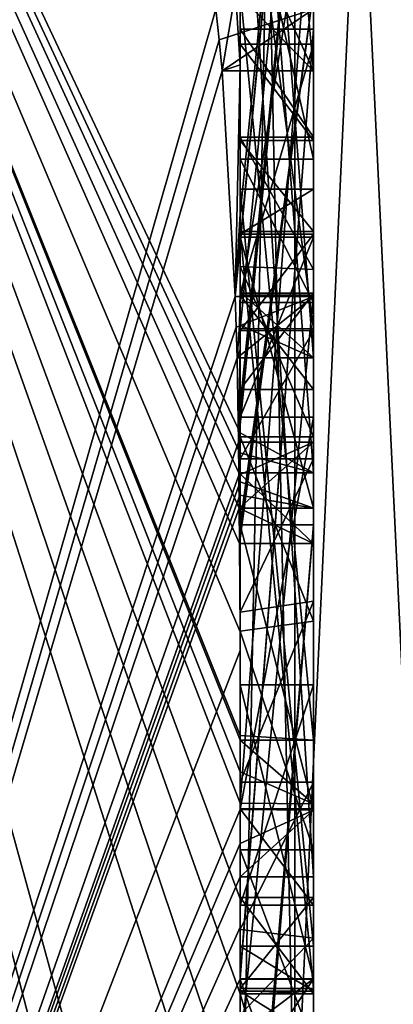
# Model space of a CAD drawing. Extents: x -23 to 700, y -1799 to -1.
# Tile 96 of 251: x 693.8 to 694.82, y -1789.23 to -1786.54. Entities that reach past the tile are written whole.
import ezdxf

# ---------------------------------------------------------------- set-up
doc = ezdxf.new("R2010")
doc.units = 0
doc.header["$LTSCALE"] = 54.754438
for name, color, linetype in [('1030', 7, 'CONTINUOUS'), ('1031', 7, 'CONTINUOUS'), ('1032', 7, 'CONTINUOUS'), ('1033', 7, 'CONTINUOUS'), ('1034', 7, 'CONTINUOUS'), ('1037', 7, 'CONTINUOUS'), ('1040', 7, 'CONTINUOUS'), ('1041', 7, 'CONTINUOUS'), ('1045', 7, 'CONTINUOUS'), ('1046', 7, 'CONTINUOUS'), ('1047', 7, 'CONTINUOUS'), ('1048', 7, 'CONTINUOUS'), ('1049', 7, 'CONTINUOUS'), ('1050', 7, 'CONTINUOUS'), ('1051', 7, 'CONTINUOUS'), ('1052', 7, 'CONTINUOUS'), ('1053', 7, 'CONTINUOUS'), ('1054', 7, 'CONTINUOUS'), ('1055', 7, 'CONTINUOUS'), ('1056', 7, 'CONTINUOUS'), ('1057', 7, 'CONTINUOUS'), ('1058', 7, 'CONTINUOUS'), ('1059', 7, 'CONTINUOUS'), ('1060', 7, 'CONTINUOUS'), ('1061', 7, 'CONTINUOUS'), ('1062', 7, 'CONTINUOUS'), ('1063', 7, 'CONTINUOUS'), ('1067', 7, 'CONTINUOUS'), ('1068', 7, 'CONTINUOUS'), ('1069', 7, 'CONTINUOUS'), ('1070', 7, 'CONTINUOUS'), ('1071', 7, 'CONTINUOUS'), ('1072', 7, 'CONTINUOUS'), ('908', 7, 'CONTINUOUS'), ('913', 7, 'CONTINUOUS'), ('914', 7, 'CONTINUOUS'), ('923', 7, 'CONTINUOUS'), ('924', 7, 'CONTINUOUS'), ('925', 7, 'CONTINUOUS'), ('926', 7, 'CONTINUOUS'), ('927', 7, 'CONTINUOUS'), ('928', 7, 'CONTINUOUS'), ('929', 7, 'CONTINUOUS'), ('930', 7, 'CONTINUOUS'), ('931', 7, 'CONTINUOUS'), ('932', 7, 'CONTINUOUS'), ('934', 7, 'CONTINUOUS'), ('935', 7, 'CONTINUOUS'), ('937', 7, 'CONTINUOUS'), ('938', 7, 'CONTINUOUS'), ('942', 7, 'CONTINUOUS'), ('944', 7, 'CONTINUOUS'), ('945', 7, 'CONTINUOUS'), ('946', 7, 'CONTINUOUS'), ('947', 7, 'CONTINUOUS'), ('949', 7, 'CONTINUOUS'), ('950', 7, 'CONTINUOUS'), ('984', 7, 'CONTINUOUS'), ('985', 7, 'CONTINUOUS')]:
    doc.layers.add(name, color=color, linetype=linetype)

msp = doc.modelspace()

# ---------------------------------------------------------------- linework, layer by layer
at = {"layer": '1030', "linetype": 'CONTINUOUS'}
for points in [[(694.4, -1786.8713, -7.8502), (694.4, -1786.608, -7.6982), (694.6, -1786.8713, -7.8502), (694.4, -1786.8713, -7.8502)], [(694.4, -1786.608, -7.6982), (694.6, -1786.608, -7.6982), (694.6, -1786.8713, -7.8502), (694.4, -1786.608, -7.6982)]]:
    msp.add_3dface(points, dxfattribs=at)
at = {"layer": '1031', "linetype": 'CONTINUOUS'}
for points in [[(694.4, -1786.608, -7.6982), (694.4, -1787.2894, -6.5179), (694.6, -1786.608, -7.6982), (694.4, -1786.608, -7.6982)], [(694.4, -1787.2894, -6.5179), (694.6, -1787.2894, -6.5179), (694.6, -1786.608, -7.6982), (694.4, -1787.2894, -6.5179)]]:
    msp.add_3dface(points, dxfattribs=at)
at = {"layer": '1032', "linetype": 'CONTINUOUS'}
for points in [[(694.4, -1787.2894, -6.5179), (694.4, -1787.5527, -6.67), (694.6, -1787.2894, -6.5179), (694.4, -1787.2894, -6.5179)], [(694.4, -1787.5527, -6.67), (694.6, -1787.5527, -6.67), (694.6, -1787.2894, -6.5179), (694.4, -1787.5527, -6.67)]]:
    msp.add_3dface(points, dxfattribs=at)
at = {"layer": '1033', "linetype": 'CONTINUOUS'}
for points in [[(694.4, -1787.5527, -6.67), (694.4, -1787.2944, -7.1174), (694.6, -1787.5527, -6.67), (694.4, -1787.5527, -6.67)], [(694.4, -1787.2944, -7.1174), (694.6, -1787.2944, -7.1174), (694.6, -1787.5527, -6.67), (694.4, -1787.2944, -7.1174)]]:
    msp.add_3dface(points, dxfattribs=at)
at = {"layer": '1034', "linetype": 'CONTINUOUS'}
for points in [[(694.4, -1787.2944, -7.1174), (694.4, -1789.3659, -8.3134), (694.6, -1787.2944, -7.1174), (694.4, -1787.2944, -7.1174)], [(694.4, -1789.3659, -8.3134), (694.6, -1789.3659, -8.3134), (694.6, -1787.2944, -7.1174), (694.4, -1789.3659, -8.3134)]]:
    msp.add_3dface(points, dxfattribs=at)
at = {"layer": '1037', "linetype": 'CONTINUOUS'}
for points in [[(694.3996, -1789.5472, -8.6073), (694.4, -1789.2061, -9.1982), (694.6, -1789.8875, -8.0179), (694.3996, -1789.5472, -8.6073)], [(694.4, -1789.2061, -9.1982), (694.6, -1789.2061, -9.1982), (694.6, -1789.8875, -8.0179), (694.4, -1789.2061, -9.1982)]]:
    msp.add_3dface(points, dxfattribs=at)
at = {"layer": '1040', "linetype": 'CONTINUOUS'}
for points in [[(694.3341, -1786.5125, 13.8636), (694.3429, -1786.5961, 13.7189), (694.6, -1786.5125, 13.8636), (694.3341, -1786.5125, 13.8636)], [(694.3429, -1786.5961, 13.7189), (694.3508, -1786.6805, 13.5727), (694.6, -1786.5125, 13.8636), (694.3429, -1786.5961, 13.7189)], [(694.3508, -1786.6805, 13.5727), (694.6, -1786.6805, 13.5727), (694.6, -1786.5125, 13.8636), (694.3508, -1786.6805, 13.5727)]]:
    msp.add_3dface(points, dxfattribs=at)
at = {"layer": '1041', "linetype": 'CONTINUOUS'}
for points in [[(694.4, -1786.2421, 13.3196), (694.4, -1784.4525, 12.2864), (694.6, -1786.6805, 13.5727), (694.4, -1786.2421, 13.3196)], [(694.4, -1784.4525, 12.2864), (694.6, -1784.4525, 12.2864), (694.6, -1786.6805, 13.5727), (694.4, -1784.4525, 12.2864)], [(694.3877, -1786.4626, 13.4469), (694.4, -1786.2421, 13.3196), (694.6, -1786.6805, 13.5727), (694.3877, -1786.4626, 13.4469)], [(694.3508, -1786.6805, 13.5727), (694.3877, -1786.4626, 13.4469), (694.6, -1786.6805, 13.5727), (694.3508, -1786.6805, 13.5727)]]:
    msp.add_3dface(points, dxfattribs=at)
at = {"layer": '1045', "linetype": 'CONTINUOUS'}
for points in [[(694.3967, -1787.1853, 12.4378), (694.3867, -1787.2981, 12.5029), (694.6, -1785.0701, 11.2166), (694.3967, -1787.1853, 12.4378)], [(694.3867, -1787.2981, 12.5029), (694.6, -1787.2981, 12.5029), (694.6, -1785.0701, 11.2166), (694.3867, -1787.2981, 12.5029)], [(694.4, -1787.0722, 12.3725), (694.3967, -1787.1853, 12.4378), (694.6, -1785.0701, 11.2166), (694.4, -1787.0722, 12.3725)], [(694.4, -1785.0701, 11.2166), (694.4, -1787.0722, 12.3725), (694.6, -1785.0701, 11.2166), (694.4, -1785.0701, 11.2166)]]:
    msp.add_3dface(points, dxfattribs=at)
at = {"layer": '1046', "linetype": 'CONTINUOUS'}
for points in [[(694.3867, -1787.2981, 12.5029), (694.3893, -1787.3819, 12.3577), (694.6, -1787.2981, 12.5029), (694.3867, -1787.2981, 12.5029)], [(694.3893, -1787.3819, 12.3577), (694.3915, -1787.4661, 12.212), (694.6, -1787.2981, 12.5029), (694.3893, -1787.3819, 12.3577)], [(694.3915, -1787.4661, 12.212), (694.6, -1787.4661, 12.212), (694.6, -1787.2981, 12.5029), (694.3915, -1787.4661, 12.212)]]:
    msp.add_3dface(points, dxfattribs=at)
at = {"layer": '1047', "linetype": 'CONTINUOUS'}
for points in [[(694.3989, -1787.6475, 11.7575), (694.3958, -1787.6968, 11.8124), (694.6, -1785.5888, 9.4636), (694.3989, -1787.6475, 11.7575)], [(694.3958, -1787.6968, 11.8124), (694.6, -1787.6968, 11.8124), (694.6, -1785.5888, 9.4636), (694.3958, -1787.6968, 11.8124)], [(694.4, -1787.5981, 11.7025), (694.3989, -1787.6475, 11.7575), (694.6, -1785.5888, 9.4636), (694.4, -1787.5981, 11.7025)], [(694.4, -1785.5888, 9.4636), (694.4, -1787.5981, 11.7025), (694.6, -1785.5888, 9.4636), (694.4, -1785.5888, 9.4636)]]:
    msp.add_3dface(points, dxfattribs=at)
at = {"layer": '1048', "linetype": 'CONTINUOUS'}
for points in [[(694.3958, -1787.6968, 11.8124), (694.3969, -1787.787, 11.656), (694.6, -1787.6968, 11.8124), (694.3958, -1787.6968, 11.8124)], [(694.3969, -1787.787, 11.656), (694.3978, -1787.8775, 11.4994), (694.6, -1787.6968, 11.8124), (694.3969, -1787.787, 11.656)], [(694.3978, -1787.8775, 11.4994), (694.6, -1787.8775, 11.4994), (694.6, -1787.6968, 11.8124), (694.3978, -1787.8775, 11.4994)]]:
    msp.add_3dface(points, dxfattribs=at)
at = {"layer": '1049', "linetype": 'CONTINUOUS'}
for points in [[(694.4, -1787.8058, 11.4205), (694.4, -1787.1358, 10.6833), (694.6, -1787.8775, 11.4994), (694.4, -1787.8058, 11.4205)], [(694.4, -1787.1358, 10.6833), (694.6, -1787.1358, 10.6833), (694.6, -1787.8775, 11.4994), (694.4, -1787.1358, 10.6833)], [(694.3995, -1787.8416, 11.46), (694.4, -1787.8058, 11.4205), (694.6, -1787.8775, 11.4994), (694.3995, -1787.8416, 11.46)], [(694.3978, -1787.8775, 11.4994), (694.3995, -1787.8416, 11.46), (694.6, -1787.8775, 11.4994), (694.3978, -1787.8775, 11.4994)]]:
    msp.add_3dface(points, dxfattribs=at)
at = {"layer": '1050', "linetype": 'CONTINUOUS'}
for points in [[(694.4, -1787.1358, 10.6833), (694.4, -1787.6281, 9.8308), (694.6, -1787.1358, 10.6833), (694.4, -1787.1358, 10.6833)], [(694.4, -1787.6281, 9.8308), (694.6, -1787.6281, 9.8308), (694.6, -1787.1358, 10.6833), (694.4, -1787.6281, 9.8308)]]:
    msp.add_3dface(points, dxfattribs=at)
at = {"layer": '1051', "linetype": 'CONTINUOUS'}
for points in [[(694.4, -1787.6281, 9.8308), (694.4, -1788.7017, 10.0683), (694.6, -1787.6281, 9.8308), (694.4, -1787.6281, 9.8308)], [(694.4, -1788.7017, 10.0683), (694.6, -1788.7035, 10.0687), (694.6, -1787.6281, 9.8308), (694.4, -1788.7017, 10.0683)]]:
    msp.add_3dface(points, dxfattribs=at)
at = {"layer": '1052', "linetype": 'CONTINUOUS'}
for points in [[(694.4, -1788.7017, 10.0683), (694.4, -1788.7949, 9.9103), (694.6, -1788.7035, 10.0687), (694.4, -1788.7017, 10.0683)], [(694.4, -1788.7949, 9.9103), (694.4, -1788.8863, 9.752), (694.6, -1788.7035, 10.0687), (694.4, -1788.7949, 9.9103)], [(694.4, -1788.8863, 9.752), (694.6, -1788.8863, 9.752), (694.6, -1788.7035, 10.0687), (694.4, -1788.8863, 9.752)]]:
    msp.add_3dface(points, dxfattribs=at)
at = {"layer": '1053', "linetype": 'CONTINUOUS'}
for points in [[(694.4, -1787.3148, 9.7653), (694.4, -1786.9225, 10.4447), (694.6, -1787.3148, 9.7653), (694.4, -1787.3148, 9.7653)], [(694.6, -1787.3148, 9.7653), (694.4, -1786.9225, 10.4447), (694.6, -1786.9225, 10.4447), (694.6, -1787.3148, 9.7653)]]:
    msp.add_3dface(points, dxfattribs=at)
at = {"layer": '1054', "linetype": 'CONTINUOUS'}
for points in [[(694.4, -1786.9225, 10.4447), (694.4, -1786.0428, 9.4851), (694.6, -1786.9225, 10.4447), (694.4, -1786.9225, 10.4447)], [(694.4, -1786.0428, 9.4851), (694.6, -1786.0428, 9.4851), (694.6, -1786.9225, 10.4447), (694.4, -1786.0428, 9.4851)]]:
    msp.add_3dface(points, dxfattribs=at)
at = {"layer": '1055', "linetype": 'CONTINUOUS'}
for points in [[(694.4, -1786.0428, 9.4851), (694.4, -1787.3148, 9.7653), (694.6, -1786.0428, 9.4851), (694.4, -1786.0428, 9.4851)], [(694.4, -1787.3148, 9.7653), (694.6, -1787.3148, 9.7653), (694.6, -1786.0428, 9.4851), (694.4, -1787.3148, 9.7653)]]:
    msp.add_3dface(points, dxfattribs=at)
at = {"layer": '1056', "linetype": 'CONTINUOUS'}
for points in [[(694.4, -1786.8623, 7.2577), (694.4, -1786.5668, 7.7696), (694.6, -1786.8623, 7.2577), (694.4, -1786.8623, 7.2577)], [(694.4, -1786.5668, 7.7696), (694.6, -1786.5668, 7.7696), (694.6, -1786.8623, 7.2577), (694.4, -1786.5668, 7.7696)]]:
    msp.add_3dface(points, dxfattribs=at)
at = {"layer": '1057', "linetype": 'CONTINUOUS'}
for points in [[(694.4, -1789.0759, 8.8156), (694.4, -1787.0044, 7.6196), (694.6, -1789.0759, 8.8156), (694.4, -1789.0759, 8.8156)], [(694.6, -1789.0759, 8.8156), (694.4, -1787.0044, 7.6196), (694.6, -1787.0044, 7.6196), (694.6, -1789.0759, 8.8156)]]:
    msp.add_3dface(points, dxfattribs=at)
at = {"layer": '1058', "linetype": 'CONTINUOUS'}
for points in [[(694.4, -1787.0044, 7.6196), (694.4, -1787.1278, 7.406), (694.6, -1787.0044, 7.6196), (694.4, -1787.0044, 7.6196)], [(694.4, -1787.1278, 7.406), (694.6, -1787.1278, 7.406), (694.6, -1787.0044, 7.6196), (694.4, -1787.1278, 7.406)]]:
    msp.add_3dface(points, dxfattribs=at)
at = {"layer": '1059', "linetype": 'CONTINUOUS'}
for points in [[(694.4, -1787.1278, 7.406), (694.4, -1787.3925, 7.1131), (694.6, -1787.1278, 7.406), (694.4, -1787.1278, 7.406)], [(694.4, -1787.3925, 7.1131), (694.6, -1787.3909, 7.1138), (694.6, -1787.1278, 7.406), (694.4, -1787.3925, 7.1131)], [(694.4, -1787.3925, 7.1131), (694.4, -1787.7428, 6.9829), (694.6, -1787.3909, 7.1138), (694.4, -1787.3925, 7.1131)], [(694.4, -1787.7428, 6.9829), (694.6, -1787.7428, 6.9829), (694.6, -1787.3909, 7.1138), (694.4, -1787.7428, 6.9829)]]:
    msp.add_3dface(points, dxfattribs=at)
at = {"layer": '1060', "linetype": 'CONTINUOUS'}
for points in [[(694.4, -1787.7428, 6.9829), (694.4, -1788.1618, 7.0093), (694.6, -1787.7428, 6.9829), (694.4, -1787.7428, 6.9829)], [(694.4, -1788.1618, 7.0093), (694.6, -1788.1316, 7.0018), (694.6, -1787.7428, 6.9829), (694.4, -1788.1618, 7.0093)], [(694.4, -1788.1618, 7.0093), (694.4, -1788.6269, 7.2036), (694.6, -1788.1316, 7.0018), (694.4, -1788.1618, 7.0093)], [(694.4, -1788.6269, 7.2036), (694.6, -1788.6269, 7.2036), (694.6, -1788.1316, 7.0018), (694.4, -1788.6269, 7.2036)]]:
    msp.add_3dface(points, dxfattribs=at)
at = {"layer": '1061', "linetype": 'CONTINUOUS'}
for points in [[(694.4, -1788.6269, 7.2036), (694.4, -1789.0302, 7.509), (694.6, -1788.6269, 7.2036), (694.4, -1788.6269, 7.2036)], [(694.4, -1789.0302, 7.509), (694.6, -1789.0535, 7.5329), (694.6, -1788.6269, 7.2036), (694.4, -1789.0302, 7.509)], [(694.4, -1789.0302, 7.509), (694.4, -1789.2635, 7.8578), (694.6, -1789.0535, 7.5329), (694.4, -1789.0302, 7.509)], [(694.4, -1789.2635, 7.8578), (694.6, -1789.2635, 7.8578), (694.6, -1789.0535, 7.5329), (694.4, -1789.2635, 7.8578)]]:
    msp.add_3dface(points, dxfattribs=at)
at = {"layer": '1062', "linetype": 'CONTINUOUS'}
for points in [[(694.4, -1789.323, 8.2323), (694.4, -1789.1992, 8.602), (694.6, -1789.324, 8.2239), (694.4, -1789.323, 8.2323)], [(694.4, -1789.1992, 8.602), (694.6, -1789.1992, 8.602), (694.6, -1789.324, 8.2239), (694.4, -1789.1992, 8.602)]]:
    msp.add_3dface(points, dxfattribs=at)
at = {"layer": '1063', "linetype": 'CONTINUOUS'}
for points in [[(694.4, -1789.1992, 8.602), (694.4, -1789.0759, 8.8156), (694.6, -1789.1992, 8.602), (694.4, -1789.1992, 8.602)], [(694.4, -1789.0759, 8.8156), (694.6, -1789.0759, 8.8156), (694.6, -1789.1992, 8.602), (694.4, -1789.0759, 8.8156)]]:
    msp.add_3dface(points, dxfattribs=at)
at = {"layer": '1067', "linetype": 'CONTINUOUS'}
for points in [[(694.4, -1789.745, 4.7312), (694.4, -1789.1656, 5.7347), (694.6, -1789.745, 4.7312), (694.4, -1789.745, 4.7312)], [(694.4, -1789.1656, 5.7347), (694.6, -1789.1656, 5.7347), (694.6, -1789.745, 4.7312), (694.4, -1789.1656, 5.7347)]]:
    msp.add_3dface(points, dxfattribs=at)
at = {"layer": '1068', "linetype": 'CONTINUOUS'}
for points in [[(694.4, -1789.1656, 5.7347), (694.4, -1788.3609, 5.2701), (694.6, -1789.1656, 5.7347), (694.4, -1789.1656, 5.7347)], [(694.4, -1788.3609, 5.2701), (694.6, -1788.3609, 5.2701), (694.6, -1789.1656, 5.7347), (694.4, -1788.3609, 5.2701)]]:
    msp.add_3dface(points, dxfattribs=at)
at = {"layer": '1069', "linetype": 'CONTINUOUS'}
for points in [[(694.4, -1788.3609, 5.2701), (694.4, -1788.9637, 4.2261), (694.6, -1788.3609, 5.2701), (694.4, -1788.3609, 5.2701)], [(694.4, -1788.9637, 4.2261), (694.6, -1788.9637, 4.2261), (694.6, -1788.3609, 5.2701), (694.4, -1788.9637, 4.2261)]]:
    msp.add_3dface(points, dxfattribs=at)
at = {"layer": '1070', "linetype": 'CONTINUOUS'}
for points in [[(694.4, -1788.9637, 4.2261), (694.4, -1788.7004, 4.0741), (694.6, -1788.9637, 4.2261), (694.4, -1788.9637, 4.2261)], [(694.4, -1788.7004, 4.0741), (694.6, -1788.7004, 4.0741), (694.6, -1788.9637, 4.2261), (694.4, -1788.7004, 4.0741)]]:
    msp.add_3dface(points, dxfattribs=at)
at = {"layer": '1071', "linetype": 'CONTINUOUS'}
for points in [[(694.4, -1788.7004, 4.0741), (694.4, -1787.9233, 5.4201), (694.6, -1788.7004, 4.0741), (694.4, -1788.7004, 4.0741)], [(694.4, -1787.9233, 5.4201), (694.6, -1787.9233, 5.4201), (694.6, -1788.7004, 4.0741), (694.4, -1787.9233, 5.4201)]]:
    msp.add_3dface(points, dxfattribs=at)
at = {"layer": '1072', "linetype": 'CONTINUOUS'}
for points in [[(694.4, -1790.2826, 6.7822), (694.3963, -1790.4022, 6.8513), (694.6, -1787.9233, 5.4201), (694.4, -1790.2826, 6.7822)], [(694.3963, -1790.4022, 6.8513), (694.6, -1790.5214, 6.9201), (694.6, -1787.9233, 5.4201), (694.3963, -1790.4022, 6.8513)], [(694.4, -1787.9233, 5.4201), (694.4, -1790.2826, 6.7822), (694.6, -1787.9233, 5.4201), (694.4, -1787.9233, 5.4201)]]:
    msp.add_3dface(points, dxfattribs=at)
at = {"layer": '908', "linetype": 'CONTINUOUS'}
for points in [[(694.4, -1785.1824, -10.1674), (694.4, -1782.471, -14.7638), (694.4, -1790.0213, -1.6862), (694.4, -1785.1824, -10.1674)], [(694.4, -1787.9233, 5.4201), (694.4, -1788.7004, 4.0741), (694.4, -1782.471, 14.7638), (694.4, -1787.9233, 5.4201)], [(694.4, -1782.471, 14.7638), (694.4, -1788.7004, 4.0741), (694.4, -1790.0213, 1.6862), (694.4, -1782.471, 14.7638)], [(694.4, -1786.8623, 7.2577), (694.4, -1787.9233, 5.4201), (694.4, -1782.471, 14.7638), (694.4, -1786.8623, 7.2577)], [(694.4, -1786.5668, 7.7696), (694.4, -1786.8623, 7.2577), (694.4, -1782.471, 14.7638), (694.4, -1786.5668, 7.7696)], [(694.4, -1785.7982, 9.1008), (694.4, -1786.5668, 7.7696), (694.4, -1782.471, 14.7638), (694.4, -1785.7982, 9.1008)], [(694.4, -1787.6713, -11.6044), (694.4, -1783.1573, -15.9926), (694.4, -1785.1824, -10.1674), (694.4, -1787.6713, -11.6044)], [(694.4, -1787.2856, 12.1078), (694.4, -1785.5888, 9.4636), (694.4, -1784.868, 10.712), (694.4, -1787.2856, 12.1078)], [(694.4, -1785.0701, 11.2166), (694.4, -1785.9098, 12.2243), (694.4, -1786.6649, 12.8527), (694.4, -1785.0701, 11.2166)], [(694.4, -1787.0722, 12.3725), (694.4, -1785.0701, 11.2166), (694.4, -1786.6649, 12.8527), (694.4, -1787.0722, 12.3725)], [(694.4, -1785.3536, -9.871), (694.4, -1785.1824, -10.1674), (694.4, -1790.0213, -1.6862), (694.4, -1785.3536, -9.871)], [(694.4, -1787.3864, -11.0446), (694.4, -1785.3536, -9.871), (694.4, -1785.8936, -8.9356), (694.4, -1787.3864, -11.0446)], [(694.4, -1785.8936, -8.9356), (694.4, -1785.3536, -9.871), (694.4, -1790.0213, -1.6862), (694.4, -1785.8936, -8.9356)], [(694.4, -1787.5981, 11.7025), (694.4, -1785.5888, 9.4636), (694.4, -1787.4432, 11.9061), (694.4, -1787.5981, 11.7025)], [(694.4, -1787.4432, 11.9061), (694.4, -1785.5888, 9.4636), (694.4, -1787.2856, 12.1078), (694.4, -1787.4432, 11.9061)], [(694.4, -1788.8863, 9.752), (694.4, -1786.5668, 7.7696), (694.4, -1785.7982, 9.1008), (694.4, -1788.8863, 9.752)], [(694.4, -1786.0881, -8.5986), (694.4, -1785.8936, -8.9356), (694.4, -1790.0213, -1.6862), (694.4, -1786.0881, -8.5986)], [(694.4, -1785.9098, 12.2243), (694.4, -1786.2421, 13.3196), (694.4, -1786.6649, 12.8527), (694.4, -1785.9098, 12.2243)], [(694.4, -1786.9225, 10.4447), (694.4, -1787.3148, 9.7653), (694.4, -1786.0428, 9.4851), (694.4, -1786.9225, 10.4447)], [(694.4, -1788.6844, -10.0976), (694.4, -1786.0881, -8.5986), (694.4, -1786.8713, -7.8502), (694.4, -1788.6844, -10.0976)], [(694.4, -1786.8713, -7.8502), (694.4, -1786.0881, -8.5986), (694.4, -1786.608, -7.6982), (694.4, -1786.8713, -7.8502)], [(694.4, -1786.608, -7.6982), (694.4, -1786.0881, -8.5986), (694.4, -1790.0213, -1.6862), (694.4, -1786.608, -7.6982)], [(694.4, -1787.9214, -11.2588), (694.4, -1786.4607, -9.2163), (694.4, -1788.4993, -10.3934), (694.4, -1787.9214, -11.2588)], [(694.4, -1789.158, 9.2656), (694.4, -1786.5668, 7.7696), (694.4, -1789.024, 9.5097), (694.4, -1789.158, 9.2656)], [(694.4, -1789.024, 9.5097), (694.4, -1786.5668, 7.7696), (694.4, -1788.8863, 9.752), (694.4, -1789.024, 9.5097)], [(694.4, -1787.2894, -6.5179), (694.4, -1786.608, -7.6982), (694.4, -1790.0213, -1.6862), (694.4, -1787.2894, -6.5179)], [(694.4, -1787.2164, 6.8471), (694.4, -1787.9233, 5.4201), (694.4, -1786.8623, 7.2577), (694.4, -1787.2164, 6.8471)], [(694.4, -1787.1201, -7.4194), (694.4, -1788.6844, -10.0976), (694.4, -1786.8713, -7.8502), (694.4, -1787.1201, -7.4194)], [(694.4, -1787.0044, 7.6196), (694.4, -1789.0759, 8.8156), (694.4, -1787.1278, 7.406), (694.4, -1787.0044, 7.6196)], [(694.4, -1788.9428, -9.0462), (694.4, -1788.6844, -10.0976), (694.4, -1787.1201, -7.4194), (694.4, -1788.9428, -9.0462)], [(694.4, -1789.1915, -8.6153), (694.4, -1788.9428, -9.0462), (694.4, -1787.1201, -7.4194), (694.4, -1789.1915, -8.6153)], [(694.4, -1787.1278, 7.406), (694.4, -1789.0759, 8.8156), (694.4, -1787.3925, 7.1131), (694.4, -1787.1278, 7.406)], [(694.4, -1787.1358, 10.6833), (694.4, -1787.8058, 11.4205), (694.4, -1787.6281, 9.8308), (694.4, -1787.1358, 10.6833)], [(694.4, -1787.6825, 6.6419), (694.4, -1787.9233, 5.4201), (694.4, -1787.2164, 6.8471), (694.4, -1787.6825, 6.6419)], [(694.4, -1787.5527, -6.67), (694.4, -1787.2894, -6.5179), (694.4, -1790.0213, -1.6862), (694.4, -1787.5527, -6.67)], [(694.4, -1787.2944, -7.1174), (694.4, -1787.5527, -6.67), (694.4, -1789.3659, -8.3134), (694.4, -1787.2944, -7.1174)], [(694.4, -1787.3925, 7.1131), (694.4, -1789.0759, 8.8156), (694.4, -1787.7428, 6.9829), (694.4, -1787.3925, 7.1131)], [(694.4, -1789.3659, -8.3134), (694.4, -1787.5527, -6.67), (694.4, -1790.0213, -1.6862), (694.4, -1789.3659, -8.3134)], [(694.4, -1787.6281, 9.8308), (694.4, -1787.8058, 11.4205), (694.4, -1788.2671, 10.7532), (694.4, -1787.6281, 9.8308)], [(694.4, -1788.7017, 10.0683), (694.4, -1787.6281, 9.8308), (694.4, -1788.2671, 10.7532), (694.4, -1788.7017, 10.0683)], [(694.4, -1788.2139, 6.6461), (694.4, -1787.9233, 5.4201), (694.4, -1787.6825, 6.6419), (694.4, -1788.2139, 6.6461)], [(694.4, -1787.7428, 6.9829), (694.4, -1789.0759, 8.8156), (694.4, -1788.1618, 7.0093), (694.4, -1787.7428, 6.9829)], [(694.4, -1788.2162, -10.8298), (694.4, -1787.9214, -11.2588), (694.4, -1788.4993, -10.3934), (694.4, -1788.2162, -10.8298)], [(694.4, -1790.2826, 6.7822), (694.4, -1787.9233, 5.4201), (694.4, -1789.9704, 7.5706), (694.4, -1790.2826, 6.7822)], [(694.4, -1789.9704, 7.5706), (694.4, -1787.9233, 5.4201), (694.4, -1789.3232, 7.2874), (694.4, -1789.9704, 7.5706)], [(694.4, -1789.3232, 7.2874), (694.4, -1787.9233, 5.4201), (694.4, -1788.8118, 6.8832), (694.4, -1789.3232, 7.2874)], [(694.4, -1788.8118, 6.8832), (694.4, -1787.9233, 5.4201), (694.4, -1788.2139, 6.6461), (694.4, -1788.8118, 6.8832)], [(694.4, -1788.1618, 7.0093), (694.4, -1789.0759, 8.8156), (694.4, -1788.6269, 7.2036), (694.4, -1788.1618, 7.0093)], [(694.4, -1788.3609, 5.2701), (694.4, -1789.1656, 5.7347), (694.4, -1788.9637, 4.2261), (694.4, -1788.3609, 5.2701)], [(694.4, -1788.6269, 7.2036), (694.4, -1789.0759, 8.8156), (694.4, -1789.0302, 7.509), (694.4, -1788.6269, 7.2036)], [(694.4, -1788.946, -9.648), (694.4, -1788.6844, -10.0976), (694.4, -1788.9428, -9.0462), (694.4, -1788.946, -9.648)], [(694.4, -1788.7004, 4.0741), (694.4, -1788.9637, 4.2261), (694.4, -1790.0213, 1.6862), (694.4, -1788.7004, 4.0741)], [(694.4, -1789.197, -9.193), (694.4, -1788.946, -9.648), (694.4, -1788.9428, -9.0462), (694.4, -1789.197, -9.193)], [(694.4, -1789.745, 4.7312), (694.4, -1790.0083, 4.8832), (694.4, -1788.9637, 4.2261), (694.4, -1789.745, 4.7312)], [(694.4, -1788.9637, 4.2261), (694.4, -1790.0083, 4.8832), (694.4, -1790.0213, 1.6862), (694.4, -1788.9637, 4.2261)], [(694.4, -1789.1656, 5.7347), (694.4, -1789.745, 4.7312), (694.4, -1788.9637, 4.2261), (694.4, -1789.1656, 5.7347)], [(694.4, -1789.0302, 7.509), (694.4, -1789.0759, 8.8156), (694.4, -1789.1992, 8.602), (694.4, -1789.0302, 7.509)], [(694.4, -1789.2635, 7.8578), (694.4, -1789.0302, 7.509), (694.4, -1789.1992, 8.602), (694.4, -1789.2635, 7.8578)], [(694.4, -1789.323, 8.2323), (694.4, -1789.2635, 7.8578), (694.4, -1789.1992, 8.602), (694.4, -1789.323, 8.2323)]]:
    msp.add_3dface(points, dxfattribs=at)
at = {"layer": '913', "linetype": 'CONTINUOUS'}
for points in [[(692.1949, -1793.9825), (694.3341, -1786.5125, 13.8636), (692.1949, -1782.9913, 19.0374), (692.1949, -1793.9825)], [(694.4, -1786.6649, 12.8527), (694.4, -1786.2421, 13.3196), (694.3877, -1786.4626, 13.4469), (694.4, -1786.6649, 12.8527)], [(694.3508, -1786.6805, 13.5727), (694.4, -1786.6649, 12.8527), (694.3877, -1786.4626, 13.4469), (694.3508, -1786.6805, 13.5727)], [(694.3429, -1786.5961, 13.7189), (694.3341, -1786.5125, 13.8636), (692.1949, -1793.9825), (694.3429, -1786.5961, 13.7189)], [(694.3508, -1786.6805, 13.5727), (694.3429, -1786.5961, 13.7189), (692.1949, -1793.9825), (694.3508, -1786.6805, 13.5727)], [(694.4, -1786.6649, 12.8527), (694.3508, -1786.6805, 13.5727), (694.3867, -1787.2981, 12.5029), (694.4, -1786.6649, 12.8527)], [(694.4, -1787.0722, 12.3725), (694.4, -1786.6649, 12.8527), (694.3867, -1787.2981, 12.5029), (694.4, -1787.0722, 12.3725)], [(694.3867, -1787.2981, 12.5029), (694.3508, -1786.6805, 13.5727), (692.1949, -1793.9825), (694.3867, -1787.2981, 12.5029)], [(694.3967, -1787.1853, 12.4378), (694.4, -1787.0722, 12.3725), (694.3867, -1787.2981, 12.5029), (694.3967, -1787.1853, 12.4378)], [(694.4, -1787.4432, 11.9061), (694.4, -1787.2856, 12.1078), (694.3979, -1787.376, 12.1599), (694.4, -1787.4432, 11.9061)], [(694.3893, -1787.3819, 12.3577), (694.3867, -1787.2981, 12.5029), (692.1949, -1793.9825), (694.3893, -1787.3819, 12.3577)], [(694.3915, -1787.4661, 12.212), (694.4, -1787.4432, 11.9061), (694.3979, -1787.376, 12.1599), (694.3915, -1787.4661, 12.212)], [(694.3915, -1787.4661, 12.212), (694.3893, -1787.3819, 12.3577), (692.1949, -1793.9825), (694.3915, -1787.4661, 12.212)], [(694.4, -1787.4432, 11.9061), (694.3915, -1787.4661, 12.212), (694.3958, -1787.6968, 11.8124), (694.4, -1787.4432, 11.9061)], [(694.3989, -1787.6475, 11.7575), (694.4, -1787.4432, 11.9061), (694.3958, -1787.6968, 11.8124), (694.3989, -1787.6475, 11.7575)], [(694.4, -1787.5981, 11.7025), (694.4, -1787.4432, 11.9061), (694.3989, -1787.6475, 11.7575), (694.4, -1787.5981, 11.7025)], [(694.3958, -1787.6968, 11.8124), (694.3915, -1787.4661, 12.212), (692.1949, -1793.9825), (694.3958, -1787.6968, 11.8124)], [(694.3969, -1787.787, 11.656), (694.3958, -1787.6968, 11.8124), (692.1949, -1793.9825), (694.3969, -1787.787, 11.656)], [(694.3978, -1787.8775, 11.4994), (694.3969, -1787.787, 11.656), (692.1949, -1793.9825), (694.3978, -1787.8775, 11.4994)], [(694.4, -1788.2671, 10.7532), (694.4, -1787.8058, 11.4205), (692.1949, -1793.9825), (694.4, -1788.2671, 10.7532)], [(694.4, -1787.8058, 11.4205), (694.3995, -1787.8416, 11.46), (692.1949, -1793.9825), (694.4, -1787.8058, 11.4205)], [(694.3995, -1787.8416, 11.46), (694.3978, -1787.8775, 11.4994), (692.1949, -1793.9825), (694.3995, -1787.8416, 11.46)], [(694.4, -1788.7017, 10.0683), (694.4, -1788.2671, 10.7532), (692.1949, -1793.9825), (694.4, -1788.7017, 10.0683)], [(694.4, -1788.7949, 9.9103), (694.4, -1788.7017, 10.0683), (692.1949, -1793.9825), (694.4, -1788.7949, 9.9103)], [(694.4, -1788.8863, 9.752), (694.4, -1788.7949, 9.9103), (692.1949, -1793.9825), (694.4, -1788.8863, 9.752)], [(694.4, -1789.024, 9.5097), (694.4, -1788.8863, 9.752), (692.1949, -1793.9825), (694.4, -1789.024, 9.5097)], [(694.4, -1789.1649, 9.2696), (694.4, -1789.024, 9.5097), (692.1949, -1793.9825), (694.4, -1789.1649, 9.2696)], [(694.4, -1789.158, 9.2656), (694.4, -1789.024, 9.5097), (694.4, -1789.1649, 9.2696), (694.4, -1789.158, 9.2656)], [(694.3999, -1789.3164, 9.0071), (694.4, -1789.1649, 9.2696), (692.1949, -1793.9825), (694.3999, -1789.3164, 9.0071)]]:
    msp.add_3dface(points, dxfattribs=at)
at = {"layer": '914', "linetype": 'CONTINUOUS'}
for points in [[(694.4, -1788.2162, -10.8298), (694.4, -1788.4993, -10.3934), (692.1949, -1782.9913, -19.0374), (694.4, -1788.2162, -10.8298)], [(694.4, -1788.2162, -10.8298), (692.1949, -1782.9913, -19.0374), (694.3985, -1787.974, -11.3323), (694.4, -1788.2162, -10.8298)], [(694.4, -1783.1573, -15.9926), (694.4, -1787.6713, -11.6044), (692.1949, -1782.9913, -19.0374), (694.4, -1783.1573, -15.9926)], [(692.1949, -1782.9913, -19.0374), (694.4, -1787.6713, -11.6044), (694.3992, -1787.7259, -11.6359), (692.1949, -1782.9913, -19.0374)], [(694.4, -1788.6844, -10.0976), (694.4, -1788.946, -9.648), (692.1949, -1782.9913, -19.0374), (694.4, -1788.6844, -10.0976)], [(694.4, -1788.6844, -10.0976), (692.1949, -1782.9913, -19.0374), (694.4, -1788.599, -10.2496), (694.4, -1788.6844, -10.0976)], [(692.1949, -1782.9913, -19.0374), (694.4, -1788.946, -9.648), (694.4, -1789.2061, -9.1982), (692.1949, -1782.9913, -19.0374)], [(694.4, -1791.0336, -4.2391), (694.4, -1791.5), (692.1949, -1782.9913, -19.0374), (694.4, -1791.0336, -4.2391)], [(694.4, -1791.0336, -4.2391), (692.1949, -1782.9913, -19.0374), (694.3979, -1789.8875, -8.0179), (694.4, -1791.0336, -4.2391)], [(694.4, -1791.5), (693.7691, -1793.1602), (692.1949, -1782.9913, -19.0374), (694.4, -1791.5)], [(694.3979, -1789.8875, -8.0179), (692.1949, -1782.9913, -19.0374), (694.3996, -1789.5472, -8.6073), (694.3979, -1789.8875, -8.0179)], [(694.3996, -1789.5472, -8.6073), (692.1949, -1782.9913, -19.0374), (694.4, -1789.2061, -9.1982), (694.3996, -1789.5472, -8.6073)], [(694.4, -1788.599, -10.2496), (692.1949, -1782.9913, -19.0374), (694.4, -1788.5119, -10.4006), (694.4, -1788.599, -10.2496)], [(694.4, -1788.5119, -10.4006), (692.1949, -1782.9913, -19.0374), (694.4, -1788.4993, -10.3934), (694.4, -1788.5119, -10.4006)], [(694.3985, -1787.974, -11.3323), (692.1949, -1782.9913, -19.0374), (694.3978, -1787.8771, -11.5), (694.3985, -1787.974, -11.3323)], [(694.3978, -1787.8771, -11.5), (692.1949, -1782.9913, -19.0374), (694.3969, -1787.7805, -11.6674), (694.3978, -1787.8771, -11.5)], [(694.3969, -1787.7805, -11.6674), (692.1949, -1782.9913, -19.0374), (694.3992, -1787.7259, -11.6359), (694.3969, -1787.7805, -11.6674)], [(694.4, -1787.9214, -11.2588), (694.4, -1788.2162, -10.8298), (694.3985, -1787.974, -11.3323), (694.4, -1787.9214, -11.2588)], [(694.3996, -1787.9477, -11.2955), (694.4, -1787.9214, -11.2588), (694.3985, -1787.974, -11.3323), (694.3996, -1787.9477, -11.2955)], [(694.4, -1789.2061, -9.1982), (694.4, -1788.946, -9.648), (694.4, -1789.197, -9.193), (694.4, -1789.2061, -9.1982)]]:
    msp.add_3dface(points, dxfattribs=at)
at = {"layer": '923', "linetype": 'CONTINUOUS'}
for points in [[(694.6, -1787.7805, -11.6674), (694.6, -1785.1824, -10.1674), (694.6, -1785.3536, -9.871), (694.6, -1787.7805, -11.6674)], [(694.6, -1787.3864, -11.0446), (694.6, -1787.7805, -11.6674), (694.6, -1785.3536, -9.871), (694.6, -1787.3864, -11.0446)], [(694.6, -1786.4607, -9.2163), (694.6, -1787.974, -11.3323), (694.6, -1785.8936, -8.9356), (694.6, -1786.4607, -9.2163)], [(694.6, -1785.8936, -8.9356), (694.6, -1787.974, -11.3323), (694.6, -1787.3864, -11.0446), (694.6, -1785.8936, -8.9356)], [(694.6, -1788.5119, -10.4006), (694.6, -1786.4607, -9.2163), (694.6, -1786.0881, -8.5986), (694.6, -1788.5119, -10.4006)], [(694.6, -1788.6862, -10.0986), (694.6, -1788.5119, -10.4006), (694.6, -1786.0881, -8.5986), (694.6, -1788.6862, -10.0986)], [(694.6, -1786.608, -7.6982), (694.6, -1787.2894, -6.5179), (694.6, -1786.8713, -7.8502), (694.6, -1786.608, -7.6982)], [(694.6, -1786.8713, -7.8502), (694.6, -1787.2894, -6.5179), (694.6, -1787.1201, -7.4194), (694.6, -1786.8713, -7.8502)], [(694.6, -1787.2894, -6.5179), (694.6, -1787.2944, -7.1174), (694.6, -1787.1201, -7.4194), (694.6, -1787.2894, -6.5179)], [(694.6, -1787.1201, -7.4194), (694.6, -1787.2944, -7.1174), (694.6, -1789.1915, -8.6153), (694.6, -1787.1201, -7.4194)], [(694.6, -1787.5527, -6.67), (694.6, -1787.2944, -7.1174), (694.6, -1787.2894, -6.5179), (694.6, -1787.5527, -6.67)], [(694.6, -1787.2944, -7.1174), (694.6, -1789.3659, -8.3134), (694.6, -1789.1915, -8.6153), (694.6, -1787.2944, -7.1174)], [(694.6, -1787.974, -11.3323), (694.6, -1787.7805, -11.6674), (694.6, -1787.3864, -11.0446), (694.6, -1787.974, -11.3323)], [(694.6, -1789.2061, -9.1982), (694.6, -1788.9428, -9.0462), (694.6, -1789.1915, -8.6153), (694.6, -1789.2061, -9.1982)], [(694.6, -1789.3659, -8.3134), (694.6, -1789.2061, -9.1982), (694.6, -1789.1915, -8.6153), (694.6, -1789.3659, -8.3134)], [(694.6, -1789.8875, -8.0179), (694.6, -1789.2061, -9.1982), (694.6, -1789.6242, -7.8659), (694.6, -1789.8875, -8.0179)], [(694.6, -1789.6242, -7.8659), (694.6, -1789.2061, -9.1982), (694.6, -1789.3659, -8.3134), (694.6, -1789.6242, -7.8659)]]:
    msp.add_3dface(points, dxfattribs=at)
at = {"layer": '924', "linetype": 'CONTINUOUS'}
for points in [[(694.4, -1787.1201, -7.4194), (694.4, -1786.8713, -7.8502), (694.6, -1787.1201, -7.4194), (694.4, -1787.1201, -7.4194)], [(694.4, -1786.8713, -7.8502), (694.6, -1786.8713, -7.8502), (694.6, -1787.1201, -7.4194), (694.4, -1786.8713, -7.8502)]]:
    msp.add_3dface(points, dxfattribs=at)
at = {"layer": '925', "linetype": 'CONTINUOUS'}
for points in [[(694.4, -1789.1915, -8.6153), (694.4, -1787.1201, -7.4194), (694.6, -1789.1915, -8.6153), (694.4, -1789.1915, -8.6153)], [(694.4, -1787.1201, -7.4194), (694.6, -1787.1201, -7.4194), (694.6, -1789.1915, -8.6153), (694.4, -1787.1201, -7.4194)]]:
    msp.add_3dface(points, dxfattribs=at)
at = {"layer": '926', "linetype": 'CONTINUOUS'}
for points in [[(694.4, -1788.9428, -9.0462), (694.4, -1789.1915, -8.6153), (694.6, -1788.9428, -9.0462), (694.4, -1788.9428, -9.0462)], [(694.6, -1788.9428, -9.0462), (694.4, -1789.1915, -8.6153), (694.6, -1789.1915, -8.6153), (694.6, -1788.9428, -9.0462)]]:
    msp.add_3dface(points, dxfattribs=at)
at = {"layer": '927', "linetype": 'CONTINUOUS'}
for points in [[(694.4, -1789.197, -9.193), (694.4, -1788.9428, -9.0462), (694.6, -1789.2061, -9.1982), (694.4, -1789.197, -9.193)], [(694.4, -1788.9428, -9.0462), (694.6, -1788.9428, -9.0462), (694.6, -1789.2061, -9.1982), (694.4, -1788.9428, -9.0462)], [(694.4, -1789.2061, -9.1982), (694.4, -1789.197, -9.193), (694.6, -1789.2061, -9.1982), (694.4, -1789.2061, -9.1982)]]:
    msp.add_3dface(points, dxfattribs=at)
at = {"layer": '928', "linetype": 'CONTINUOUS'}
for points in [[(694.3978, -1787.8771, -11.5), (694.3969, -1787.7805, -11.6674), (694.6, -1787.974, -11.3323), (694.3978, -1787.8771, -11.5)], [(694.3969, -1787.7805, -11.6674), (694.6, -1787.7805, -11.6674), (694.6, -1787.974, -11.3323), (694.3969, -1787.7805, -11.6674)], [(694.3985, -1787.974, -11.3323), (694.3978, -1787.8771, -11.5), (694.6, -1787.974, -11.3323), (694.3985, -1787.974, -11.3323)]]:
    msp.add_3dface(points, dxfattribs=at)
at = {"layer": '929', "linetype": 'CONTINUOUS'}
for points in [[(694.3996, -1787.9477, -11.2955), (694.3985, -1787.974, -11.3323), (694.6, -1786.4607, -9.2163), (694.3996, -1787.9477, -11.2955)], [(694.3985, -1787.974, -11.3323), (694.6, -1787.974, -11.3323), (694.6, -1786.4607, -9.2163), (694.3985, -1787.974, -11.3323)], [(694.4, -1787.9214, -11.2588), (694.3996, -1787.9477, -11.2955), (694.6, -1786.4607, -9.2163), (694.4, -1787.9214, -11.2588)], [(694.4, -1786.4607, -9.2163), (694.4, -1787.9214, -11.2588), (694.6, -1786.4607, -9.2163), (694.4, -1786.4607, -9.2163)]]:
    msp.add_3dface(points, dxfattribs=at)
at = {"layer": '930', "linetype": 'CONTINUOUS'}
for points in [[(694.4, -1788.4993, -10.3934), (694.4, -1786.4607, -9.2163), (694.6, -1788.5119, -10.4006), (694.4, -1788.4993, -10.3934)], [(694.4, -1786.4607, -9.2163), (694.6, -1786.4607, -9.2163), (694.6, -1788.5119, -10.4006), (694.4, -1786.4607, -9.2163)], [(694.4, -1788.5119, -10.4006), (694.4, -1788.4993, -10.3934), (694.6, -1788.5119, -10.4006), (694.4, -1788.5119, -10.4006)]]:
    msp.add_3dface(points, dxfattribs=at)
at = {"layer": '931', "linetype": 'CONTINUOUS'}
for points in [[(694.4, -1788.599, -10.2496), (694.4, -1788.5119, -10.4006), (694.6, -1788.6862, -10.0986), (694.4, -1788.599, -10.2496)], [(694.4, -1788.5119, -10.4006), (694.6, -1788.5119, -10.4006), (694.6, -1788.6862, -10.0986), (694.4, -1788.5119, -10.4006)], [(694.4, -1788.6844, -10.0976), (694.4, -1788.599, -10.2496), (694.6, -1788.6862, -10.0986), (694.4, -1788.6844, -10.0976)]]:
    msp.add_3dface(points, dxfattribs=at)
at = {"layer": '932', "linetype": 'CONTINUOUS'}
for points in [[(694.4, -1786.0881, -8.5986), (694.4, -1788.6844, -10.0976), (694.6, -1786.0881, -8.5986), (694.4, -1786.0881, -8.5986)], [(694.4, -1788.6844, -10.0976), (694.6, -1788.6862, -10.0986), (694.6, -1786.0881, -8.5986), (694.4, -1788.6844, -10.0976)]]:
    msp.add_3dface(points, dxfattribs=at)
at = {"layer": '934', "linetype": 'CONTINUOUS'}
for points in [[(694.4, -1787.3864, -11.0446), (694.4, -1785.8936, -8.9356), (694.6, -1787.3864, -11.0446), (694.4, -1787.3864, -11.0446)], [(694.4, -1785.8936, -8.9356), (694.6, -1785.8936, -8.9356), (694.6, -1787.3864, -11.0446), (694.4, -1785.8936, -8.9356)]]:
    msp.add_3dface(points, dxfattribs=at)
at = {"layer": '935', "linetype": 'CONTINUOUS'}
for points in [[(694.4, -1785.3536, -9.871), (694.4, -1787.3864, -11.0446), (694.6, -1785.3536, -9.871), (694.4, -1785.3536, -9.871)], [(694.4, -1787.3864, -11.0446), (694.6, -1787.3864, -11.0446), (694.6, -1785.3536, -9.871), (694.4, -1787.3864, -11.0446)]]:
    msp.add_3dface(points, dxfattribs=at)
at = {"layer": '937', "linetype": 'CONTINUOUS'}
for points in [[(694.4, -1787.6713, -11.6044), (694.4, -1785.1824, -10.1674), (694.6, -1787.7805, -11.6674), (694.4, -1787.6713, -11.6044)], [(694.4, -1785.1824, -10.1674), (694.6, -1785.1824, -10.1674), (694.6, -1787.7805, -11.6674), (694.4, -1785.1824, -10.1674)], [(694.3992, -1787.7259, -11.6359), (694.4, -1787.6713, -11.6044), (694.6, -1787.7805, -11.6674), (694.3992, -1787.7259, -11.6359)], [(694.3969, -1787.7805, -11.6674), (694.3992, -1787.7259, -11.6359), (694.6, -1787.7805, -11.6674), (694.3969, -1787.7805, -11.6674)]]:
    msp.add_3dface(points, dxfattribs=at)
at = {"layer": '938', "linetype": 'CONTINUOUS'}
for points in [[(694.6, -1786.6805, 13.5727), (694.6, -1784.4525, 12.2864), (694.6, -1783.9144, 12.3636), (694.6, -1786.6805, 13.5727)], [(694.6, -1786.5125, 13.8636), (694.6, -1786.6805, 13.5727), (694.6, -1783.9144, 12.3636), (694.6, -1786.5125, 13.8636)], [(694.6, -1787.4661, 12.212), (694.6, -1784.868, 10.712), (694.6, -1785.0701, 11.2166), (694.6, -1787.4661, 12.212)], [(694.6, -1787.2981, 12.5029), (694.6, -1787.4661, 12.212), (694.6, -1785.0701, 11.2166), (694.6, -1787.2981, 12.5029)], [(694.6, -1785.5888, 9.4636), (694.6, -1787.6968, 11.8124), (694.6, -1786.9225, 10.4447), (694.6, -1785.5888, 9.4636)], [(694.6, -1786.0428, 9.4851), (694.6, -1785.5888, 9.4636), (694.6, -1786.9225, 10.4447), (694.6, -1786.0428, 9.4851)], [(694.6, -1788.8863, 9.752), (694.6, -1785.7982, 9.1008), (694.6, -1788.7035, 10.0687), (694.6, -1788.8863, 9.752)], [(694.6, -1788.7035, 10.0687), (694.6, -1785.7982, 9.1008), (694.6, -1787.6281, 9.8308), (694.6, -1788.7035, 10.0687)], [(694.6, -1787.6281, 9.8308), (694.6, -1785.7982, 9.1008), (694.6, -1787.3148, 9.7653), (694.6, -1787.6281, 9.8308)], [(694.6, -1787.3148, 9.7653), (694.6, -1785.7982, 9.1008), (694.6, -1786.0428, 9.4851), (694.6, -1787.3148, 9.7653)], [(694.6, -1786.5668, 7.7696), (694.6, -1789.1649, 9.2696), (694.6, -1789.0759, 8.8156), (694.6, -1786.5668, 7.7696)], [(694.6, -1786.8623, 7.2577), (694.6, -1786.5668, 7.7696), (694.6, -1787.0044, 7.6196), (694.6, -1786.8623, 7.2577)], [(694.6, -1786.5668, 7.7696), (694.6, -1789.0759, 8.8156), (694.6, -1787.0044, 7.6196), (694.6, -1786.5668, 7.7696)], [(694.6, -1787.2248, 6.8404), (694.6, -1786.8623, 7.2577), (694.6, -1787.3909, 7.1138), (694.6, -1787.2248, 6.8404)], [(694.6, -1787.3909, 7.1138), (694.6, -1786.8623, 7.2577), (694.6, -1787.1278, 7.406), (694.6, -1787.3909, 7.1138)], [(694.6, -1787.1278, 7.406), (694.6, -1786.8623, 7.2577), (694.6, -1787.0044, 7.6196), (694.6, -1787.1278, 7.406)], [(694.6, -1787.1358, 10.6833), (694.6, -1787.6281, 9.8308), (694.6, -1786.9225, 10.4447), (694.6, -1787.1358, 10.6833)], [(694.6, -1787.6281, 9.8308), (694.6, -1787.3148, 9.7653), (694.6, -1786.9225, 10.4447), (694.6, -1787.6281, 9.8308)], [(694.6, -1787.6968, 11.8124), (694.6, -1787.1358, 10.6833), (694.6, -1786.9225, 10.4447), (694.6, -1787.6968, 11.8124)], [(694.6, -1787.8775, 11.4994), (694.6, -1787.1358, 10.6833), (694.6, -1787.6968, 11.8124), (694.6, -1787.8775, 11.4994)], [(694.6, -1787.6825, 6.6419), (694.6, -1787.2248, 6.8404), (694.6, -1788.1316, 7.0018), (694.6, -1787.6825, 6.6419)], [(694.6, -1788.1316, 7.0018), (694.6, -1787.2248, 6.8404), (694.6, -1787.7428, 6.9829), (694.6, -1788.1316, 7.0018)], [(694.6, -1787.7428, 6.9829), (694.6, -1787.2248, 6.8404), (694.6, -1787.3909, 7.1138), (694.6, -1787.7428, 6.9829)], [(694.6, -1788.1869, 6.6399), (694.6, -1787.6825, 6.6419), (694.6, -1789.346, 7.3126), (694.6, -1788.1869, 6.6399)], [(694.6, -1789.346, 7.3126), (694.6, -1787.6825, 6.6419), (694.6, -1789.5904, 7.7501), (694.6, -1789.346, 7.3126)], [(694.6, -1789.5904, 7.7501), (694.6, -1787.6825, 6.6419), (694.6, -1788.6269, 7.2036), (694.6, -1789.5904, 7.7501)], [(694.6, -1788.6269, 7.2036), (694.6, -1787.6825, 6.6419), (694.6, -1788.1316, 7.0018), (694.6, -1788.6269, 7.2036)], [(694.6, -1787.9233, 5.4201), (694.6, -1790.5214, 6.9201), (694.6, -1790.4324, 6.4661), (694.6, -1787.9233, 5.4201)], [(694.6, -1788.7004, 4.0741), (694.6, -1787.9233, 5.4201), (694.6, -1788.9637, 4.2261), (694.6, -1788.7004, 4.0741)], [(694.6, -1788.9637, 4.2261), (694.6, -1787.9233, 5.4201), (694.6, -1788.3609, 5.2701), (694.6, -1788.9637, 4.2261)], [(694.6, -1788.3609, 5.2701), (694.6, -1787.9233, 5.4201), (694.6, -1789.1656, 5.7347), (694.6, -1788.3609, 5.2701)], [(694.6, -1789.1656, 5.7347), (694.6, -1787.9233, 5.4201), (694.6, -1789.4289, 5.8867), (694.6, -1789.1656, 5.7347)], [(694.6, -1789.4289, 5.8867), (694.6, -1787.9233, 5.4201), (694.6, -1790.4324, 6.4661), (694.6, -1789.4289, 5.8867)], [(694.6, -1788.8118, 6.8832), (694.6, -1788.1869, 6.6399), (694.6, -1789.346, 7.3126), (694.6, -1788.8118, 6.8832)], [(694.6, -1789.0535, 7.5329), (694.6, -1789.5904, 7.7501), (694.6, -1788.6269, 7.2036), (694.6, -1789.0535, 7.5329)], [(694.6, -1789.2635, 7.8578), (694.6, -1789.5904, 7.7501), (694.6, -1789.0535, 7.5329), (694.6, -1789.2635, 7.8578)], [(694.6, -1789.1649, 9.2696), (694.6, -1789.4678, 8.7448), (694.6, -1789.0759, 8.8156), (694.6, -1789.1649, 9.2696)], [(694.6, -1789.0759, 8.8156), (694.6, -1789.4678, 8.7448), (694.6, -1789.1992, 8.602), (694.6, -1789.0759, 8.8156)], [(694.6, -1789.745, 4.7312), (694.6, -1789.1656, 5.7347), (694.6, -1790.0083, 4.8832), (694.6, -1789.745, 4.7312)], [(694.6, -1790.0083, 4.8832), (694.6, -1789.1656, 5.7347), (694.6, -1789.4289, 5.8867), (694.6, -1790.0083, 4.8832)], [(694.6, -1789.1992, 8.602), (694.6, -1789.4678, 8.7448), (694.6, -1789.324, 8.2239), (694.6, -1789.1992, 8.602)]]:
    msp.add_3dface(points, dxfattribs=at)
at = {"layer": '942', "linetype": 'CONTINUOUS'}
for points in [[(694.4, -1787.2856, 12.1078), (694.4, -1784.868, 10.712), (694.6, -1787.4661, 12.212), (694.4, -1787.2856, 12.1078)], [(694.4, -1784.868, 10.712), (694.6, -1784.868, 10.712), (694.6, -1787.4661, 12.212), (694.4, -1784.868, 10.712)], [(694.3979, -1787.376, 12.1599), (694.4, -1787.2856, 12.1078), (694.6, -1787.4661, 12.212), (694.3979, -1787.376, 12.1599)], [(694.3915, -1787.4661, 12.212), (694.3979, -1787.376, 12.1599), (694.6, -1787.4661, 12.212), (694.3915, -1787.4661, 12.212)]]:
    msp.add_3dface(points, dxfattribs=at)
at = {"layer": '944', "linetype": 'CONTINUOUS'}
for points in [[(694.4, -1788.8863, 9.752), (694.4, -1785.7982, 9.1008), (694.6, -1788.8863, 9.752), (694.4, -1788.8863, 9.752)], [(694.4, -1785.7982, 9.1008), (694.6, -1785.7982, 9.1008), (694.6, -1788.8863, 9.752), (694.4, -1785.7982, 9.1008)]]:
    msp.add_3dface(points, dxfattribs=at)
at = {"layer": '945', "linetype": 'CONTINUOUS'}
for points in [[(694.4, -1787.2164, 6.8471), (694.4, -1786.8623, 7.2577), (694.6, -1787.2248, 6.8404), (694.4, -1787.2164, 6.8471)], [(694.4, -1786.8623, 7.2577), (694.6, -1786.8623, 7.2577), (694.6, -1787.2248, 6.8404), (694.4, -1786.8623, 7.2577)], [(694.4, -1787.6825, 6.6419), (694.4, -1787.2164, 6.8471), (694.6, -1787.6825, 6.6419), (694.4, -1787.6825, 6.6419)], [(694.4, -1787.2164, 6.8471), (694.6, -1787.2248, 6.8404), (694.6, -1787.6825, 6.6419), (694.4, -1787.2164, 6.8471)]]:
    msp.add_3dface(points, dxfattribs=at)
at = {"layer": '946', "linetype": 'CONTINUOUS'}
for points in [[(694.4, -1788.2139, 6.6461), (694.4, -1787.6825, 6.6419), (694.6, -1788.1869, 6.6399), (694.4, -1788.2139, 6.6461)], [(694.4, -1787.6825, 6.6419), (694.6, -1787.6825, 6.6419), (694.6, -1788.1869, 6.6399), (694.4, -1787.6825, 6.6419)], [(694.4, -1788.2139, 6.6461), (694.6, -1788.1869, 6.6399), (694.6, -1788.8118, 6.8832), (694.4, -1788.2139, 6.6461)], [(694.4, -1788.8118, 6.8832), (694.4, -1788.2139, 6.6461), (694.6, -1788.8118, 6.8832), (694.4, -1788.8118, 6.8832)]]:
    msp.add_3dface(points, dxfattribs=at)
at = {"layer": '947', "linetype": 'CONTINUOUS'}
for points in [[(694.4, -1789.3232, 7.2874), (694.4, -1788.8118, 6.8832), (694.6, -1789.346, 7.3126), (694.4, -1789.3232, 7.2874)], [(694.4, -1788.8118, 6.8832), (694.6, -1788.8118, 6.8832), (694.6, -1789.346, 7.3126), (694.4, -1788.8118, 6.8832)]]:
    msp.add_3dface(points, dxfattribs=at)
at = {"layer": '949', "linetype": 'CONTINUOUS'}
for points in [[(694.3999, -1789.3164, 9.0071), (694.3998, -1789.4678, 8.7448), (694.6, -1789.1649, 9.2696), (694.3999, -1789.3164, 9.0071)], [(694.6, -1789.1649, 9.2696), (694.3998, -1789.4678, 8.7448), (694.6, -1789.4678, 8.7448), (694.6, -1789.1649, 9.2696)], [(694.4, -1789.1649, 9.2696), (694.3999, -1789.3164, 9.0071), (694.6, -1789.1649, 9.2696), (694.4, -1789.1649, 9.2696)]]:
    msp.add_3dface(points, dxfattribs=at)
at = {"layer": '950', "linetype": 'CONTINUOUS'}
for points in [[(694.4, -1786.5668, 7.7696), (694.4, -1789.158, 9.2656), (694.6, -1786.5668, 7.7696), (694.4, -1786.5668, 7.7696)], [(694.4, -1789.158, 9.2656), (694.4, -1789.1649, 9.2696), (694.6, -1786.5668, 7.7696), (694.4, -1789.158, 9.2656)], [(694.4, -1789.1649, 9.2696), (694.6, -1789.1649, 9.2696), (694.6, -1786.5668, 7.7696), (694.4, -1789.1649, 9.2696)]]:
    msp.add_3dface(points, dxfattribs=at)
at = {"layer": '984', "linetype": 'CONTINUOUS'}
for points in [[(694.9, -1789.5332, 1.5315), (694.9, -1782.093, 14.4185), (694.549, -1782.2017, 14.518), (694.9, -1789.5332, 1.5315)], [(694.4, -1782.471, 14.7638), (694.549, -1789.6738, 1.5759), (694.549, -1782.2017, 14.518), (694.4, -1782.471, 14.7638)], [(694.549, -1789.6738, 1.5759), (694.9, -1789.5332, 1.5315), (694.549, -1782.2017, 14.518), (694.549, -1789.6738, 1.5759)], [(694.4, -1782.471, 14.7638), (694.4, -1790.0213, 1.6862), (694.549, -1789.6738, 1.5759), (694.4, -1782.471, 14.7638)]]:
    msp.add_3dface(points, dxfattribs=at)
at = {"layer": '985', "linetype": 'CONTINUOUS'}
for points in [[(694.9, -1782.093, -14.4185), (694.9, -1789.5332, -1.5315), (694.549, -1789.6738, -1.5759), (694.9, -1782.093, -14.4185)], [(694.549, -1782.2017, -14.518), (694.9, -1782.093, -14.4185), (694.549, -1789.6738, -1.5759), (694.549, -1782.2017, -14.518)], [(694.4, -1790.0213, -1.6862), (694.4, -1782.471, -14.7638), (694.549, -1782.2017, -14.518), (694.4, -1790.0213, -1.6862)], [(694.4, -1790.0213, -1.6862), (694.549, -1782.2017, -14.518), (694.549, -1789.6738, -1.5759), (694.4, -1790.0213, -1.6862)]]:
    msp.add_3dface(points, dxfattribs=at)

doc.saveas('drawing.dxf')
